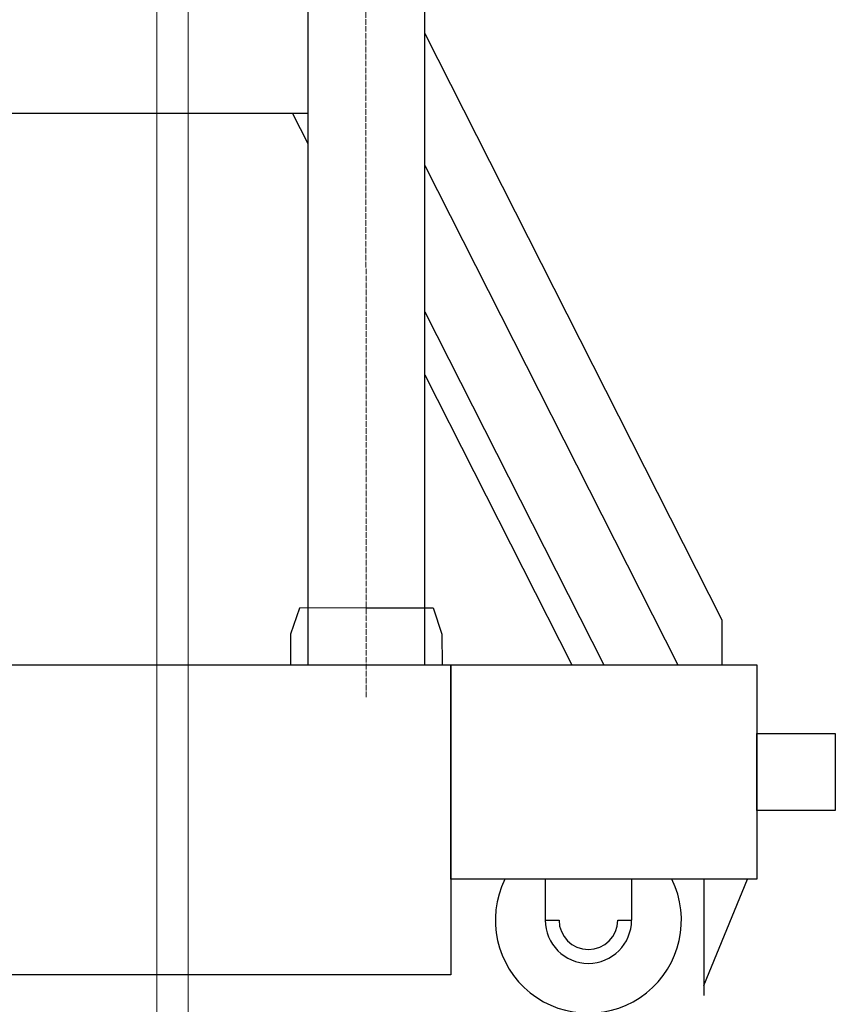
# Model space of a CAD drawing. Header units: millimetres. Extents: x -404827 to -46036, y 267324 to 306977.
# Tile 12 of 55: x -186336 to -182797, y 283269 to 287544. Entities that reach past the tile are written whole.
import ezdxf

# ---------------------------------------------------------------- set-up
doc = ezdxf.new("R2010")
doc.units = ezdxf.units.MM
doc.linetypes.add('ACAD_ISO04W100', pattern=[30, 24, -3, 0, -3])
doc.layers.add('Осевая', color=80, linetype='ACAD_ISO04W100', lineweight=20)
doc.layers.add('Основная', color=1, linetype='Continuous', lineweight=50)

msp = doc.modelspace()

# ---------------------------------------------------------------- linework, layer by layer
for p, q in [((-184577.744, 287483.478), (-183288.977, 284938.553)), ((-185086.363, 287280.204), (-185086.35, 287280.18)), ((-185152.311, 287137.173), (-185086.374, 287006.967)), ((-184577.793, 286910.422), (-183480.509, 284743.618)), ((-184577.847, 286276.039), (-183801.818, 284743.618)), ((-184577.87, 286002.826), (-183940.198, 284743.618)), ((-183288.977, 284938.553), (-183288.977, 284743.618))]:
    msp.add_line(p, q)
for points in [[(-184577.341, 292229.501), (-185085.93, 292229.501), (-185086.566, 284743.619), (-184577.977, 284743.619)], [(-189077.341, 287664.492), (-185086.363, 287664.429), (-185086.363, 287137.172), (-189077.341, 287137.235)], [(-189703.28, 284743.618), (-184465.848, 284743.618), (-184465.848, 283397.499), (-189703.28, 283397.499)], [(-184465.848, 284743.618), (-183137.788, 284743.618), (-183137.788, 283812.135), (-184465.848, 283812.135)], [(-183137.788, 284444.823), (-182796.558, 284444.823), (-182796.558, 284110.93), (-183137.788, 284110.93)]]:
    msp.add_lwpolyline(points, close=True)
for points in [[(-184832.454, 284990.159), (-185122.669, 284989.947), (-185161.1, 284875.686), (-185161.1, 284743.618)], [(-184832.454, 284990.159), (-184542.24, 284990.371), (-184503.641, 284876.166), (-184503.448, 284743.618)], [(-183740.772, 283634.79), (-183678.998, 283634.79), (-183678.998, 283812.135), (-184055.624, 283812.135), (-184055.624, 283634.79), (-183995.537, 283634.79)], [(-183367.632, 283812.135), (-183367.632, 283307.884)], [(-183367.632, 283351.343), (-183177.344, 283812.135)]]:
    msp.add_lwpolyline(points)
for radius, start, end in [(403.78, 153.946422, 26.053578), (187.469, 180, 0), (127.383, 180, 0)]:
    msp.add_arc((-183868.154, 283634.79), radius, start, end)
at = {"layer": 'Осевая', "color": 7, "lineweight": 20}
msp.add_line((-184838.231, 292813.759), (-184832.026, 284601.664), dxfattribs=at)
at = {"layer": 'Основная', "color": 7, "lineweight": 20}
msp.add_lwpolyline([(-185741.01, 291042.87), (-185605.594, 291042.87), (-185605.594, 281445.546), (-185741.01, 281445.546)], close=True, dxfattribs=at)

doc.saveas('drawing.dxf')
